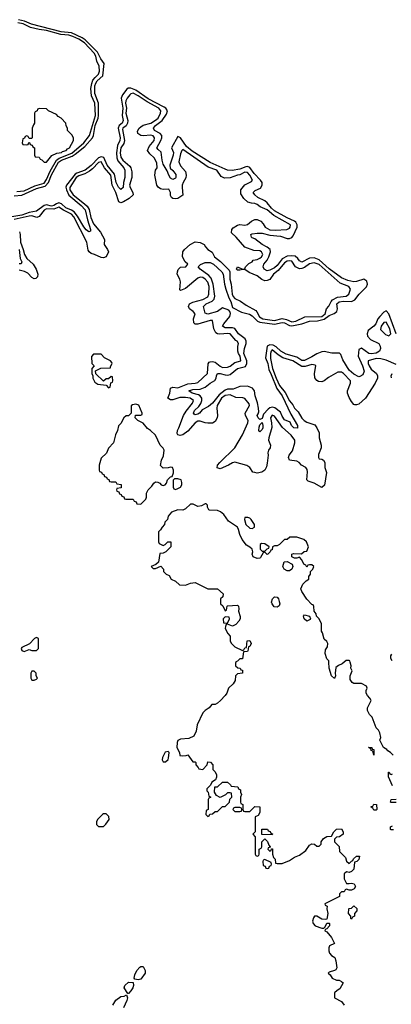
# Model space of a CAD drawing. Header units: inches. Extents: x 2710684 to 2828758, y 857022 to 965663.
# Tile 135 of 256: x 2761833 to 2764831, y 877238 to 885184. Entities that reach past the tile are written whole.
import ezdxf

# ---------------------------------------------------------------- set-up
doc = ezdxf.new("R2010")
doc.units = ezdxf.units.IN
doc.header["$MEASUREMENT"] = 0
doc.layers.add('C7867', color=7, linetype='Continuous')
doc.layers.add('C7868', color=7, linetype='Continuous')

msp = doc.modelspace()

# ---------------------------------------------------------------- linework, layer by layer
at = {"layer": 'C7867', "color": 4}
for points, elevation in [([(2763577.3, 880000), (2763574, 879990), (2763574, 879970), (2763592.7, 879952.7), (2763611.6, 879951.6), (2763618, 879938), (2763630, 879934), (2763632, 879910), (2763590, 879906), (2763574, 879890), (2763571.3, 879850), (2763554.4, 879825.6), (2763518, 879790), (2763504.7, 879750), (2763491.3, 879730), (2763452, 879690), (2763430, 879668.7), (2763410, 879658), (2763382, 879658), (2763362, 879630), (2763330, 879608.7), (2763311.3, 879590), (2763265.4, 879494.6), (2763256.9, 879443.1), (2763236.9, 879403.1), (2763196.9, 879383.1), (2763130, 879378), (2763110, 879366), (2763104.7, 879350), (2763102, 879310), (2763122, 879270), (2763125.4, 879245.4), (2763150, 879242), (2763175.3, 879244.7), (2763190, 879252), (2763230, 879194), (2763250, 879194), (2763254, 879190), (2763254, 879170), (2763274, 879150), (2763278, 879138), (2763310, 879134), (2763346, 879170), (2763350, 879194), (2763372.7, 879192.7), (2763392, 879170), (2763392.7, 879132.7), (2763410, 879114), (2763422, 879090), (2763422, 879070), (2763414, 879050), (2763382, 879030), (2763372.7, 879007.3), (2763343.6, 878976.4), (2763342, 878962), (2763354, 878950), (2763358, 878918), (2763374, 878910), (2763358, 878902), (2763354, 878890), (2763354, 878810), (2763338, 878802), (2763334, 878770), (2763350, 878754), (2763362, 878758), (2763367.3, 878772.7), (2763390, 878774), (2763410, 878794), (2763430, 878794), (2763470, 878834), (2763490, 878834), (2763506, 878850), (2763526, 878870), (2763527.3, 878892.7), (2763546, 878910), (2763542, 878942), (2763530, 878946), (2763510, 878946), (2763492.7, 878927.3), (2763450, 878908), (2763422, 878922), (2763406, 878950), (2763408, 878992), (2763430, 878994), (2763470, 879032), (2763510, 879032), (2763534, 879010), (2763538, 878998), (2763592.7, 878992.7), (2763598, 878978), (2763614, 878970), (2763614, 878950), (2763622, 878930), (2763614, 878910), (2763614, 878870), (2763618, 878858), (2763634, 878850), (2763634, 878810), (2763638, 878798), (2763650, 878794), (2763690, 878794), (2763730, 878834), (2763771.6, 878831.6), (2763770, 878786), (2763756.9, 878763.1), (2763734, 878750), (2763734, 878630), (2763714, 878610), (2763734, 878590), (2763734, 878450), (2763738, 878438), (2763750, 878434), (2763762, 878438), (2763766, 878450), (2763766, 878490), (2763782, 878498), (2763786, 878510), (2763786, 878550), (2763810, 878574), (2763832.7, 878552.7), (2763842, 878522), (2763854, 878510), (2763854, 878506), (2763838, 878502), (2763834, 878490), (2763850, 878474), (2763862, 878478), (2763866, 878494), (2763872.7, 878492.7), (2763874, 878450), (2763882, 878422), (2763894, 878410), (2763898, 878378), (2763910, 878374), (2763950, 878374), (2764010, 878398), (2764050, 878424.7), (2764090, 878442), (2764140.4, 878479.6), (2764170, 878522), (2764190, 878532), (2764211.6, 878531.6), (2764230, 878514), (2764250, 878514), (2764266, 878530), (2764266, 878550), (2764283.1, 878576.9), (2764310, 878592), (2764350, 878594), (2764368, 878630), (2764390, 878652), (2764430, 878654), (2764442, 878630), (2764442, 878610), (2764414, 878590), (2764390, 878588), (2764372, 878570), (2764374, 878550), (2764411.6, 878511.6), (2764412, 878470), (2764462, 878422), (2764470, 878394), (2764490, 878374), (2764510, 878394), (2764522, 878398), (2764527.3, 878412.7), (2764550, 878434), (2764574, 878434), (2764570, 878406), (2764554, 878390), (2764534, 878386), (2764530, 878328), (2764510, 878308.7), (2764490, 878302), (2764470, 878308), (2764452, 878290), (2764452, 878250), (2764470, 878214), (2764492, 878212), (2764510, 878216), (2764530.8, 878210.8), (2764542, 878190), (2764531.1, 878168.9), (2764510, 878158), (2764490, 878158), (2764470, 878166), (2764458, 878162), (2764450, 878146), (2764430, 878146), (2764414, 878130), (2764412.7, 878107.3), (2764294, 878050), (2764298, 878038), (2764314, 878030), (2764312, 878008), (2764318.8, 877970), (2764310, 877926), (2764298, 877922), (2764270, 877925.2), (2764230, 877948.7), (2764211.6, 877948.4), (2764203.5, 877936.5), (2764196, 877910), (2764201, 877890), (2764218, 877870), (2764270, 877851.3), (2764288, 877852), (2764298, 877862), (2764310, 877894), (2764330, 877894), (2764332, 877890), (2764331.3, 877870), (2764310, 877846), (2764298, 877842), (2764294, 877830), (2764310, 877822), (2764350, 877778), (2764372, 877730), (2764332, 877710), (2764326.4, 877693.6), (2764326, 877670), (2764332, 877650), (2764350, 877632), (2764376, 877616), (2764384.7, 877590), (2764391.1, 877531.1), (2764383.6, 877516.4), (2764374, 877510), (2764330, 877498), (2764322, 877490), (2764336.9, 877476.9), (2764354, 877450), (2764390, 877432), (2764410, 877432), (2764430, 877422), (2764442, 877410), (2764416.9, 877363.1), (2764394, 877350), (2764374, 877330), (2764374, 877290), (2764430, 877262), (2764451.6, 877231.6)], 12), ([(2764451.2, 880000), (2764434, 879986), (2764406.4, 879973.6), (2764384.7, 879955.3), (2764378, 879910), (2764382, 879890), (2764372, 879868), (2764349, 879890), (2764328.7, 879951.3), (2764326.5, 880000)], 12), ([(2764846, 879250), (2764826, 879270), (2764803.1, 879283.1), (2764794.6, 879294.6), (2764768, 879310), (2764738, 879370), (2764748, 879390), (2764738, 879430), (2764728.7, 879450), (2764708.7, 879470), (2764676.4, 879556.4), (2764656.4, 879576.4), (2764638, 879610), (2764638, 879630), (2764668, 879690), (2764658, 879710), (2764638, 879730), (2764628.7, 879750), (2764628.9, 879771.1), (2764635.3, 879790), (2764630, 879806), (2764590, 879828), (2764528.4, 879828.4), (2764516.4, 879836.4), (2764500.4, 879860.4), (2764498, 879890), (2764515.3, 879930), (2764506, 879950), (2764508, 879970), (2764498.5, 880000)], 12), ([(2764840.2, 879000.2), (2764807.3, 879072.7), (2764807.3, 879112.7), (2764812.7, 879112.7), (2764818, 879098), (2764830, 879094), (2764842, 879098)], 12), ([(2764870, 878866), (2764830, 878866), (2764826, 878870), (2764830, 878892), (2764870, 878894)], 12), ([(2764850, 878646), (2764830, 878646), (2764826, 878650), (2764826, 878670), (2764842, 878678)], 12), ([(2762586, 877230), (2762610, 877271.3), (2762650, 877302), (2762676.4, 877303.6), (2762694, 877314), (2762702, 877290), (2762698, 877270), (2762672, 877210)], 8)]:
    msp.add_lwpolyline(points, dxfattribs=dict(at, elevation=elevation))
for points, elevation in [([(2761950, 879926), (2761930, 879926), (2761922, 879910), (2761922, 879870), (2761930, 879854), (2761950, 879854), (2761970, 879862), (2761978, 879870), (2761966, 879890), (2761966, 879910)], 12), ([(2763030, 879278), (2763007.1, 879272.9), (2762984.7, 879230), (2762982, 879210), (2762990, 879194), (2763010, 879194), (2763030, 879214), (2763034.6, 879225.4), (2763038, 879270)], 12), ([(2764690, 879248.7), (2764682, 879282), (2764670, 879286), (2764666, 879306), (2764654, 879306), (2764648, 879312), (2764674, 879310), (2764678, 879298), (2764690, 879294)], 12), ([(2763610, 878826), (2763570, 878826), (2763558, 878822), (2763554, 878810), (2763570, 878794), (2763610, 878794), (2763622, 878798), (2763626, 878810), (2763622, 878822)], 12), ([(2764690, 878806), (2764682, 878822), (2764668.4, 878828.4), (2764670, 878834), (2764682, 878838), (2764690, 878852), (2764712, 878850), (2764714, 878810), (2764710, 878806)], 12), ([(2762510, 878775.3), (2762502, 878770), (2762462, 878730), (2762452, 878710), (2762454, 878690), (2762470, 878674), (2762510, 878674), (2762528.4, 878691.6), (2762554, 878730), (2762552.9, 878752.9), (2762530, 878774)], 12), ([(2763870, 878606), (2763787.3, 878607.3), (2763787.3, 878652.7), (2763831.6, 878651.6), (2763838, 878638), (2763852.7, 878632.7), (2763858, 878618), (2763872.7, 878612.7)], 12), ([(2763810, 878406), (2763798, 878402), (2763794, 878390), (2763798, 878358), (2763812.7, 878352.7), (2763818, 878338), (2763830, 878334), (2763842, 878338), (2763847.3, 878352.7), (2763862, 878358), (2763866, 878370), (2763862, 878382)], 12), ([(2764510, 877926), (2764506, 877930), (2764506, 877950), (2764486, 877970), (2764487.3, 878007.3), (2764490, 878012), (2764510, 878014), (2764530, 878032), (2764554, 878010), (2764552.7, 877992.7), (2764534, 877970), (2764534, 877950), (2764518, 877942)], 12), ([(2762790, 877435.3), (2762762, 877442), (2762758, 877450), (2762763.1, 877476.9), (2762778, 877510), (2762803.1, 877536.9), (2762810, 877542), (2762830, 877542), (2762844.7, 877510), (2762844.7, 877490), (2762810, 877442)], 8), ([(2762706, 877326), (2762675.3, 877370), (2762682, 877390), (2762710, 877418), (2762750, 877414), (2762752, 877390), (2762744.7, 877370), (2762730, 877346), (2762710, 877326)], 8)]:
    msp.add_lwpolyline(points, close=True, dxfattribs=dict(at, elevation=elevation))
at = {"layer": 'C7868', "color": 4}
for points, elevation in [([(2761790, 883762.2), (2761850, 883767.6), (2761970, 883823), (2762038.9, 883841.1), (2762065.7, 883870), (2762090, 883931.5), (2762146.7, 884033.3), (2762169.5, 884050.5), (2762256.2, 884083.8), (2762281, 884099), (2762357.7, 884162.3), (2762420.8, 884230), (2762428.3, 884250), (2762442, 884330), (2762465.5, 884390), (2762468.7, 884410), (2762468, 884510), (2762438.3, 884590), (2762440.6, 884650), (2762447.2, 884672.8), (2762459.2, 884690), (2762502.8, 884730), (2762514, 884830), (2762488.6, 884868.6), (2762462.1, 884922.1), (2762361.4, 885021.4), (2762337.6, 885037.6), (2762250, 885078), (2762166.7, 885086.7), (2761927.2, 885147.2), (2761871.6, 885171.6), (2761824.4, 885184.4)], 4), ([(2761810, 883797.1), (2761870, 883804.2), (2761955.2, 883844.8), (2762030, 883866.2), (2762050, 883895.3), (2762078.9, 883961.1), (2762129.9, 884050.1), (2762153, 884067), (2762252.7, 884107.3), (2762349.8, 884190), (2762396.5, 884250), (2762443.9, 884410), (2762440.7, 884510), (2762412.9, 884570), (2762407.9, 884630), (2762414.6, 884670), (2762424.2, 884695.8), (2762441.3, 884718.7), (2762470, 884745.3), (2762477.1, 884770), (2762475.1, 884810), (2762454.5, 884850), (2762446.2, 884890), (2762433.8, 884913.8), (2762356.3, 884996.3), (2762310, 885027.6), (2762262.6, 885050), (2762230, 885059.3), (2762165.8, 885065.8), (2762050, 885098.1), (2761990, 885103.9), (2761920.2, 885120.2), (2761862, 885150), (2761818.8, 885158.8)], 8), ([(2764870.7, 882650), (2764811.6, 882811.6), (2764790, 882833.5), (2764770, 882823.9), (2764738.5, 882790), (2764722.6, 882770), (2764706, 882730), (2764690.1, 882709.9), (2764645.1, 882674.9), (2764636.5, 882650), (2764640.2, 882630), (2764663.6, 882603.6), (2764730.5, 882570), (2764741.6, 882550), (2764743.8, 882530), (2764736.3, 882510), (2764707.8, 882492.2), (2764667.4, 882487.4), (2764649.2, 882490), (2764590, 882533.2), (2764570, 882522), (2764563.1, 882470), (2764599.7, 882390), (2764611.9, 882348.1), (2764601.4, 882318.6), (2764576.3, 882303.7), (2764570, 882302.7), (2764530, 882323), (2764490, 882354.7), (2764440.3, 882440.3), (2764423.3, 882483.3), (2764412.5, 882492.5), (2764352.2, 882492.2), (2764290, 882506), (2764270, 882503.8), (2764230, 882488.9), (2764190, 882463.1), (2764130, 882433.3), (2764110, 882434.3), (2764070, 882459.8), (2763984.3, 882484.3), (2763941.1, 882510), (2763903.2, 882543.2), (2763878, 882558), (2763850, 882561.1), (2763831, 882549), (2763816.4, 882456.4), (2763834.2, 882410), (2763842, 882362), (2763862, 882322), (2763906.8, 882206.8), (2763951.1, 882150), (2764019.5, 881999.5), (2764074.8, 881910), (2764073.2, 881886.8), (2764045.2, 881890), (2764026.6, 881910), (2764015.1, 881935.1), (2763970, 881955.1), (2763950, 881985.2), (2763936.9, 882016.9), (2763891.9, 882051.9), (2763870, 882058), (2763850, 882051.6), (2763838.4, 882041.6), (2763800.3, 881999.7), (2763790, 881966), (2763770, 881958), (2763758, 881970), (2763748, 881990), (2763757.2, 882002.8), (2763761.2, 882018.8), (2763760.9, 882050), (2763752.9, 882092.9), (2763731.8, 882150), (2763726.3, 882190), (2763711.7, 882211.7), (2763670, 882226.6), (2763610, 882225.1), (2763556.5, 882203.5), (2763510, 882202.2), (2763490, 882194.8), (2763442.6, 882157.4), (2763390, 882089.7), (2763357.6, 882062.4), (2763304.4, 882035.6), (2763284.9, 882010), (2763270, 882001.3), (2763250, 881994.5), (2763240.1, 882000.1), (2763234.5, 882010), (2763244.2, 882030), (2763278.5, 882061.5), (2763293.5, 882086.5), (2763303.1, 882110), (2763304, 882130), (2763290, 882147.8), (2763276.6, 882156.6), (2763224, 882170), (2763199, 882190), (2763230, 882200.3), (2763290, 882203.1), (2763330, 882217.4), (2763369.8, 882250.2), (2763407, 882273), (2763418.5, 882290), (2763420.4, 882310), (2763430, 882328), (2763450, 882328.9), (2763490, 882316.9), (2763510, 882316.2), (2763530, 882321.8), (2763590, 882368.1), (2763653.8, 882386.2), (2763666.5, 882410), (2763664.7, 882430), (2763641, 882490), (2763646.2, 882530), (2763661.2, 882570), (2763660.8, 882590), (2763652.1, 882610), (2763599.7, 882650), (2763570, 882691), (2763550, 882696.5), (2763490, 882697.6), (2763469.7, 882709.7), (2763480.7, 882730), (2763529.5, 882790), (2763533.6, 882813.6), (2763529.6, 882829.6), (2763520.9, 882840.9), (2763470, 882859.3), (2763430.2, 882829.8), (2763350, 882808.4), (2763330, 882816), (2763315.6, 882870), (2763338.4, 882890), (2763387.3, 882912.7), (2763402.6, 882930), (2763407.3, 882952.7), (2763394.8, 883050), (2763377.2, 883097.2), (2763359.9, 883119.9), (2763289, 883170), (2763274, 883190), (2763291.7, 883208.3), (2763330, 883224.2), (2763370, 883223.6), (2763396.4, 883210), (2763464, 883150), (2763475.8, 883130), (2763485.8, 883050), (2763497.2, 883010), (2763520.1, 882940.1), (2763537.2, 882910), (2763550, 882862.8), (2763623.3, 882823.3), (2763686.5, 882806.5), (2763710, 882794.6), (2763750.5, 882750), (2763770, 882743.5), (2763890, 882727.2), (2763950, 882739.8), (2763970, 882737.8), (2764010, 882716.5), (2764030, 882712.6), (2764110.6, 882729.4), (2764170, 882751.9), (2764234.5, 882754.5), (2764290, 882767.8), (2764330, 882798), (2764370, 882813), (2764391.9, 882828.1), (2764396.8, 882850), (2764392.6, 882890), (2764410, 882907.4), (2764446.1, 882913.8), (2764510, 882910.2), (2764536.9, 882923.1), (2764571, 882970), (2764631.3, 883028.7), (2764639.8, 883050), (2764633.1, 883073.1), (2764610, 883089.7), (2764550, 883070.8), (2764530, 883069.8), (2764480.7, 883080.7), (2764430, 883100.3), (2764330, 883172.7), (2764250, 883245.7), (2764210, 883262.2), (2764170, 883259.2), (2764110, 883227.6), (2764090, 883237.6), (2764076.8, 883256.8), (2764054.7, 883274.7), (2764030, 883278.6), (2763990, 883274.6), (2763950, 883255.3), (2763910, 883199.7), (2763890, 883182.2), (2763850, 883161.7), (2763830, 883156.9), (2763806.6, 883170), (2763797.6, 883190), (2763803, 883210), (2763830, 883244.4), (2763843.1, 883270), (2763856.4, 883310), (2763853.7, 883330), (2763830, 883349.7), (2763789, 883369), (2763730, 883415.3), (2763710, 883425.2), (2763704, 883430), (2763698, 883450), (2763710, 883456), (2763750, 883460.7), (2763790, 883460.3), (2763850, 883446), (2763936, 883436), (2763990, 883419.6), (2764010, 883419.5), (2764030, 883427), (2764039.8, 883440.2), (2764071.1, 883510), (2764072.1, 883530), (2764061.5, 883550), (2764050, 883559.3), (2763990, 883584.2), (2763890, 883640.6), (2763864.3, 883664.3), (2763830, 883707.6), (2763810, 883722.2), (2763753.6, 883750), (2763731.5, 883770), (2763718, 883790), (2763733.3, 883806.7), (2763775.3, 883824.7), (2763789.7, 883850), (2763788.5, 883870), (2763777.3, 883890), (2763723.8, 883943.8), (2763690, 883991.6), (2763670, 883998.7), (2763656.5, 883996.5), (2763610, 883979.1), (2763547.8, 883967.8), (2763510, 883969.7), (2763490, 883976.8), (2763370, 884032.2), (2763224.1, 884124.1), (2763179.7, 884159.7), (2763130, 884231.5), (2763110, 884240.9), (2763058.8, 884150), (2763073.3, 884113.3), (2763072, 884092), (2763044.2, 884010), (2763046.7, 883986.7), (2763070, 883966.7), (2763093.7, 883933.7), (2763093.1, 883910), (2763090, 883904.5), (2763070, 883895.8), (2763050, 883906.3), (2763035.6, 883930), (2763023.5, 883963.5), (2762990, 884019.3), (2762982.2, 884050), (2762975.8, 884115.8), (2762950, 884136), (2762940.7, 884150), (2762972.8, 884210), (2762979.7, 884230), (2762979.7, 884250), (2762966.9, 884266.9), (2762922, 884290), (2762912.3, 884310), (2762928.7, 884331.3), (2762982, 884370), (2763017.7, 884422.3), (2763025.1, 884450), (2763012, 884470), (2762999.2, 884479.2), (2762870, 884544.7), (2762770, 884614.9), (2762730, 884631.6), (2762709.2, 884630.8), (2762697.1, 884622.9), (2762662.5, 884577.5), (2762651.3, 884550), (2762664.6, 884470), (2762660.9, 884410), (2762668.4, 884370), (2762659.1, 884350), (2762636.9, 884330), (2762627, 884310), (2762644.8, 884230), (2762642.3, 884210), (2762623.2, 884170), (2762613.7, 884110), (2762616.8, 884070), (2762626.2, 884046.2), (2762673.6, 883990), (2762681.8, 883970), (2762682.4, 883910), (2762670.2, 883870), (2762667.3, 883830), (2762650, 883815.1), (2762630, 883831.8), (2762611.1, 883870), (2762597.7, 883937.7), (2762537.8, 884010), (2762511.6, 884071.6), (2762490, 884078.2), (2762470, 884068.2), (2762410, 884007.2), (2762362.4, 883970), (2762293.3, 883946.7), (2762281.7, 883938.3), (2762211.9, 883850), (2762206.7, 883833.3), (2762210.1, 883810), (2762229.5, 883769.5), (2762330, 883685.4), (2762362.3, 883650), (2762379.3, 883570), (2762404.9, 883490), (2762403.6, 883476.4), (2762390, 883472.7), (2762370, 883487.8), (2762350, 883511.5), (2762299.8, 883599.8), (2762273.2, 883633.2), (2762250, 883648.3), (2762205.9, 883665.9), (2762170, 883698), (2762150, 883705.8), (2762130, 883699), (2762110, 883683.9), (2762090, 883679.5), (2762050, 883689.2), (2762030, 883684.5), (2761970, 883637.8), (2761910, 883627.9), (2761850, 883607.1), (2761770, 883594.3)], 4), ([(2764870, 882402), (2764790, 882435.6), (2764746.6, 882446.6), (2764710, 882449.7), (2764644, 882430), (2764643.8, 882410), (2764652.7, 882390), (2764670, 882364.9), (2764710.7, 882330), (2764719.1, 882310), (2764719.1, 882290), (2764700.7, 882250), (2764622.8, 882130), (2764570, 882082), (2764550, 882075.3), (2764536.4, 882076.4), (2764530, 882078), (2764510, 882102), (2764490, 882135.3), (2764477, 882170), (2764477, 882190), (2764500.7, 882250), (2764500.7, 882270), (2764445.2, 882330), (2764430, 882339.5), (2764400.9, 882339.1), (2764324.2, 882295.8), (2764290, 882269.7), (2764270, 882262.4), (2764244.9, 882264.9), (2764230, 882272.3), (2764213.4, 882293.4), (2764212.8, 882330), (2764221.2, 882390), (2764216.6, 882396.6), (2764190, 882400.7), (2764135.2, 882384.7), (2764110, 882386.6), (2764038, 882430), (2763955.2, 882455.2), (2763918.4, 882478.4), (2763870, 882520.7), (2763862, 882510), (2763857.4, 882490), (2763855.6, 882450), (2763874, 882370), (2763903, 882290), (2763930, 882232.2), (2763975.5, 882175.5), (2764010, 882108.5), (2764035.9, 882075.9), (2764050, 882048.4), (2764078.7, 882018.7), (2764110, 881968.2), (2764128.4, 881948.4), (2764150, 881936.5), (2764213.4, 881913.4), (2764230, 881891), (2764250.3, 881850.3), (2764250.5, 881810), (2764265.5, 881750), (2764265.5, 881730), (2764244.9, 881675.1), (2764244.9, 881650), (2764250, 881641), (2764270, 881638.8), (2764284.7, 881630), (2764294, 881610), (2764294.8, 881570), (2764307.3, 881530), (2764293.4, 881426.6), (2764270, 881409.2), (2764210, 881444), (2764160.2, 881460.2), (2764149, 881470), (2764156, 881536), (2764152.9, 881552.9), (2764142, 881570), (2764108, 881590), (2764088.7, 881610), (2764070, 881621.2), (2764009, 881630), (2764001.2, 881650), (2764006, 881670), (2764034.5, 881705.5), (2764052.7, 881770), (2764052.7, 881790), (2764022.9, 881830), (2763952.1, 881892.1), (2763890, 881984.5), (2763870, 881991.6), (2763855.5, 881970), (2763866, 881930), (2763866.1, 881893.9), (2763842, 881810), (2763840.7, 881790), (2763857.3, 881750), (2763854, 881730), (2763841, 881710), (2763834.8, 881690), (2763837.3, 881670), (2763830, 881606), (2763823.5, 881576.5), (2763810, 881548.7), (2763787.3, 881532.7), (2763750, 881525.2), (2763729.1, 881529.1), (2763713.6, 881533.6), (2763689.2, 881569.2), (2763665.2, 881585.2), (2763570, 881612.7), (2763550, 881609.2), (2763518, 881590), (2763450, 881560.9), (2763427.2, 881567.2), (2763429.4, 881590), (2763446.6, 881610), (2763569.8, 881730.2), (2763630, 881834.8), (2763674.3, 881930), (2763677.4, 881950), (2763654.3, 881990), (2763652.3, 882010), (2763687.3, 882070), (2763685.4, 882085.4), (2763650, 882126.6), (2763633.1, 882133.1), (2763576.6, 882136.6), (2763530, 882156.3), (2763490, 882152.4), (2763462.3, 882130), (2763427.4, 882070), (2763423.7, 882050), (2763430.3, 881989.7), (2763426.4, 881970), (2763410, 881942.7), (2763390, 881929.4), (2763350, 881927), (2763330, 881929.6), (2763290, 881944.5), (2763270, 881945.1), (2763250, 881931.6), (2763190, 881864), (2763150, 881833.2), (2763127.6, 881827.6), (2763110, 881834), (2763104.2, 881844.2), (2763105.6, 881870), (2763117, 881890), (2763153.6, 881990), (2763175.3, 882024.7), (2763227.3, 882090), (2763234.5, 882110), (2763209.7, 882129.7), (2763170, 882136.1), (2763125.7, 882134.3), (2763070, 882116.2), (2763050, 882115.1), (2763029.4, 882130), (2763044.5, 882170), (2763049.4, 882210.6), (2763070, 882219.1), (2763110, 882213.4), (2763190, 882246), (2763250, 882250.5), (2763270, 882256.3), (2763349.3, 882330), (2763354, 882406), (2763360.7, 882419.3), (2763370, 882424), (2763390, 882426), (2763410, 882421.6), (2763450, 882387.7), (2763470, 882377.3), (2763510, 882380.7), (2763530, 882387.3), (2763570, 882418.8), (2763617.2, 882430), (2763610.9, 882470), (2763598.4, 882490), (2763594, 882510), (2763592.3, 882547.7), (2763599, 882570), (2763588.7, 882590), (2763576.6, 882596.6), (2763532.3, 882650), (2763512.7, 882652.7), (2763447, 882647), (2763428.5, 882648.4), (2763416.1, 882656.1), (2763400.7, 882690), (2763390, 882758), (2763370, 882756), (2763270, 882726), (2763247.6, 882727.6), (2763238.6, 882738.6), (2763236.2, 882770), (2763249.3, 882810), (2763234, 882830), (2763202.7, 882850), (2763194.5, 882870), (2763204.5, 882890), (2763230, 882905.7), (2763310, 882926), (2763350, 882946.4), (2763358, 882970), (2763363.1, 883030), (2763350, 883067), (2763330, 883089.5), (2763310, 883102.4), (2763290, 883107.3), (2763270, 883099.5), (2763170, 883014.5), (2763130, 882999), (2763124.1, 883004.1), (2763129.8, 883070), (2763125.1, 883090), (2763103.6, 883130), (2763105.6, 883150), (2763113, 883167), (2763130, 883187.3), (2763174, 883190), (2763188.7, 883210), (2763169.2, 883229.2), (2763148, 883270), (2763148.7, 883310), (2763162, 883330), (2763209.1, 883370.9), (2763250, 883391.3), (2763290, 883386), (2763322, 883370), (2763331.3, 883350), (2763350.6, 883330.6), (2763387.3, 883307.3), (2763404.9, 883270), (2763452.7, 883232.8), (2763523.8, 883163.8), (2763528.5, 883148.5), (2763528.9, 883090), (2763539.5, 883050), (2763546.7, 882970), (2763554.9, 882950), (2763570, 882934.9), (2763613.3, 882913.3), (2763659.8, 882879.8), (2763737.1, 882837.1), (2763747.1, 882827.1), (2763766.9, 882786.9), (2763794.8, 882770), (2763890, 882757.2), (2763950, 882771.5), (2763984.4, 882764.4), (2764030, 882745.2), (2764062, 882750), (2764134.5, 882785.5), (2764270, 882790.3), (2764296.4, 882810), (2764309.6, 882850.4), (2764327.7, 882872.3), (2764345.6, 882910), (2764356.6, 882923.4), (2764395.8, 882944.2), (2764466.6, 882953.4), (2764488.7, 882970), (2764502, 883010), (2764488.7, 883030), (2764418, 883058), (2764250, 883209.7), (2764210, 883222.7), (2764170, 883213.5), (2764130, 883184.7), (2764110, 883175.4), (2764090, 883172.8), (2764058, 883190), (2764030, 883235.1), (2764010, 883238.9), (2763990, 883236), (2763970, 883222.4), (2763919.8, 883160.2), (2763882, 883130), (2763851.4, 883088.6), (2763830, 883078.7), (2763810, 883076.9), (2763786.9, 883086.9), (2763750, 883117), (2763683.6, 883143.6), (2763650, 883168.7), (2763630, 883168.7), (2763610, 883162), (2763590, 883164), (2763582, 883170), (2763590, 883190.7), (2763630, 883172), (2763650, 883174), (2763654, 883190), (2763682, 883218), (2763708, 883230), (2763716.4, 883243.6), (2763750, 883247.7), (2763770, 883259.1), (2763782.7, 883270), (2763793.6, 883290), (2763785.2, 883310), (2763770, 883318.4), (2763722, 883322), (2763650, 883349), (2763579.3, 883430), (2763543.3, 883463.3), (2763544.5, 883490), (2763554.8, 883505.2), (2763590, 883526), (2763610, 883531.3), (2763650, 883526.8), (2763670, 883531.3), (2763702.5, 883557.5), (2763730, 883570.7), (2763750, 883570.7), (2763778, 883558), (2763797.5, 883537.5), (2763814, 883510), (2763851.2, 883488.8), (2763895.1, 883484.9), (2763988, 883490), (2764010, 883502), (2764015.6, 883510), (2764018.4, 883530), (2763884.1, 883604.1), (2763829.2, 883650), (2763774.3, 883674.3), (2763750, 883693.6), (2763730, 883702), (2763703.7, 883703.7), (2763672.9, 883712.9), (2763642, 883742), (2763618, 883778), (2763617, 883810), (2763650, 883850.8), (2763702.7, 883877.3), (2763711.8, 883888.2), (2763691.1, 883930), (2763670, 883951.5), (2763650, 883953), (2763610, 883931.8), (2763589.2, 883929.2), (2763530, 883907.6), (2763485.4, 883905.4), (2763459.3, 883919.3), (2763422.7, 883970), (2763354.5, 883994.5), (2763150, 884137), (2763142, 884130), (2763130, 884102), (2763118, 884038), (2763130, 884006), (2763170, 883958), (2763176.3, 883930), (2763173, 883907), (2763150.8, 883870), (2763144.9, 883850), (2763142.8, 883830), (2763150.7, 883769.3), (2763110, 883742), (2763090, 883738), (2763070, 883742), (2763058, 883750), (2763050, 883766), (2763048.7, 883790), (2763036.5, 883816.5), (2762990, 883815.1), (2762970, 883819.5), (2762951.5, 883831.5), (2762940.7, 883850), (2762922.7, 883930), (2762929.3, 883970), (2762941.2, 883990), (2762938.4, 884030), (2762917, 884070), (2762882, 884102), (2762865.2, 884130), (2762877.7, 884162.3), (2762917.6, 884210), (2762921.6, 884230), (2762910, 884246.6), (2762890, 884253), (2762830, 884247.3), (2762809.6, 884249.6), (2762786.2, 884266.2), (2762784.8, 884284.8), (2762797, 884310), (2762810, 884320.4), (2762830, 884332), (2762890, 884350.4), (2762930, 884372.2), (2762950, 884390.7), (2762969.5, 884430), (2762971.2, 884450), (2762955.6, 884470), (2762861.3, 884521.3), (2762790, 884570.6), (2762750, 884590.8), (2762730, 884586.3), (2762721.7, 884578.3), (2762699, 884550), (2762690.3, 884530), (2762687.6, 884510), (2762694.7, 884470), (2762690.3, 884430), (2762704.4, 884370), (2762703.1, 884350), (2762691.5, 884328.5), (2762666, 884310), (2762662.3, 884297.7), (2762679.6, 884210), (2762673.9, 884186.1), (2762649.5, 884150.5), (2762645, 884110), (2762650, 884074.8), (2762664.9, 884050), (2762722.3, 884002.3), (2762730.8, 883990), (2762736.7, 883956.7), (2762737.1, 883910), (2762720.3, 883850), (2762724.6, 883830), (2762746.4, 883790), (2762747.7, 883770), (2762717.4, 883742.6), (2762670, 883714), (2762650, 883706.6), (2762634.2, 883714.2), (2762609.7, 883790), (2762580.3, 883850), (2762568.5, 883930), (2762516.5, 883990), (2762490, 884038.3), (2762470, 884032.8), (2762419.9, 883980.1), (2762396.9, 883963.1), (2762358.6, 883941.4), (2762310, 883924.4), (2762290, 883910.7), (2762236.5, 883830), (2762237.4, 883810), (2762263.8, 883770), (2762357.4, 883697.4), (2762378.2, 883678.2), (2762393.6, 883653.6), (2762407, 883587.1), (2762430, 883536.4), (2762485.7, 883470), (2762517.3, 883410), (2762516, 883370), (2762542.8, 883330), (2762550.6, 883310), (2762530.8, 883270), (2762510, 883261.2), (2762490, 883264), (2762438, 883290), (2762410, 883297.2), (2762394, 883310), (2762385.6, 883325.6), (2762374, 883390), (2762270, 883592.4), (2762250, 883614.6), (2762185.9, 883645.9), (2762150, 883671.6), (2762110, 883654.3), (2762050, 883657.8), (2762030, 883646.9), (2761990, 883595.1), (2761971.7, 883588.3), (2761930, 883600.8), (2761910, 883599.8), (2761789.1, 883570.9)], 8), ([(2761832.9, 883472.9), (2761838, 883450), (2761840.2, 883390), (2761862.3, 883330), (2761871.7, 883290), (2761890, 883258.4), (2761941.3, 883210), (2761965.3, 883170), (2761979.1, 883130), (2761977.3, 883110), (2761964.5, 883095.5), (2761950, 883092.3), (2761930, 883103.7), (2761898, 883138), (2761871.6, 883151.6), (2761830, 883163.1)], 8), ([(2761828.9, 883330), (2761836.7, 883256.7), (2761850.4, 883229.6), (2761844.7, 883215.3), (2761830, 883215.1)], 4), ([(2764834, 882294), (2764829.3, 882310), (2764837.2, 882330)], 8), ([(2764326.5, 880000), (2764326, 880010), (2764310, 880026), (2764298, 880070), (2764300.4, 880099.6), (2764316.4, 880123.6), (2764318, 880150), (2764310, 880166), (2764290, 880186), (2764276.4, 880236.4), (2764268.4, 880248.4), (2764267.3, 880307.3), (2764248, 880350), (2764228, 880370), (2764226, 880390), (2764208, 880410), (2764207.3, 880447.3), (2764202, 880462), (2764190, 880466), (2764150, 880508), (2764108.7, 880570), (2764102, 880590), (2764118, 880630), (2764143.1, 880656.9), (2764166, 880670), (2764166, 880690), (2764178, 880710), (2764178, 880730), (2764198, 880750), (2764206, 880770), (2764190, 880786), (2764170, 880786), (2764158, 880782), (2764150, 880766), (2764142, 880782), (2764126, 880790), (2764110, 880826), (2764090, 880846), (2764070, 880838), (2764050, 880838), (2764028, 880850), (2764028, 880870), (2764043.1, 880876.9), (2764107.3, 880872.7), (2764128.7, 880891.3), (2764150, 880894), (2764162, 880930), (2764148, 880970), (2764126, 880990), (2764070, 881008.7), (2764012.7, 881007.3), (2763991.6, 880988.4), (2763970, 880988), (2763930, 880948), (2763910, 880938), (2763890, 880938), (2763874, 880930), (2763870, 880906), (2763858, 880902), (2763854, 880890), (2763834, 880870), (2763830, 880868), (2763810, 880886), (2763798, 880882), (2763776.9, 880843.1), (2763770, 880838), (2763750, 880835.3), (2763718, 880850), (2763708.7, 880870), (2763715.3, 880890), (2763708.7, 880910), (2763690, 880928.7), (2763664, 880944), (2763628.4, 880988.4), (2763608.9, 881028.9), (2763599, 881070), (2763590, 881088), (2763518, 881138), (2763479, 881190), (2763452.9, 881212.9), (2763430, 881223.7), (2763365.2, 881225.2), (2763358, 881230), (2763348, 881250), (2763347.3, 881267.3), (2763336.4, 881276.4), (2763330, 881278), (2763298.8, 881261.2), (2763270, 881255.3), (2763234, 881274), (2763210, 881275.3), (2763170, 881238), (2763150, 881226), (2763110, 881228.7), (2763058, 881210), (2763030, 881178), (2763024.7, 881150), (2763004.7, 881130), (2763002, 881110), (2762982, 881090), (2762970, 881066), (2762954, 881050), (2762954, 880970), (2762958, 880958), (2762990, 880942), (2763006, 880950), (2763028.4, 880971.6), (2763051.3, 880971.3), (2763052, 880930), (2763011.6, 880888.4), (2762990, 880878), (2762964.7, 880875.3), (2762952.7, 880807.3), (2762932.7, 880787.3), (2762894, 880770), (2762910, 880754), (2762930, 880754), (2762972.7, 880772.7), (2762994, 880750), (2762994, 880730), (2763014, 880710), (2763038, 880698), (2763054, 880670), (2763090, 880654), (2763123.6, 880623.6), (2763170, 880622), (2763210, 880638), (2763250, 880642), (2763350, 880592), (2763430, 880592), (2763474, 880550), (2763472.7, 880527.3), (2763454, 880510), (2763454, 880470), (2763472.7, 880452.7), (2763490, 880414), (2763502, 880418), (2763506, 880450), (2763510, 880454), (2763590, 880458), (2763598, 880450), (2763601, 880430), (2763598, 880410), (2763611.6, 880368.4), (2763612, 880350), (2763602, 880330), (2763576.9, 880303.1), (2763551.1, 880288.9), (2763510, 880306), (2763498, 880302), (2763492.7, 880287.3), (2763492, 880270), (2763512, 880230), (2763532, 880210), (2763532, 880170), (2763542, 880150), (2763570, 880122), (2763630, 880094), (2763642, 880098), (2763650, 880114), (2763662, 880118), (2763667.3, 880172.7), (2763690, 880174), (2763702, 880150), (2763690, 880126), (2763678, 880122), (2763674, 880090), (2763670, 880086), (2763638, 880082), (2763630, 880026), (2763610, 880026), (2763590, 880006), (2763578, 880002), (2763577.3, 880000)], 12), ([(2764838, 880010), (2764828.7, 880030), (2764828, 880050), (2764836.4, 880063.6)], 8), ([(2764498.5, 880000), (2764495.3, 880010), (2764490, 880014), (2764467.1, 880012.9), (2764451.2, 880000)], 12)]:
    msp.add_lwpolyline(points, dxfattribs=dict(at, elevation=elevation))
for points, elevation in [([(2761992.7, 884467.3), (2761978, 884462), (2761974, 884450), (2761958, 884442), (2761954, 884430), (2761954, 884350), (2761943.6, 884336.4), (2761934, 884310), (2761934, 884230), (2761930, 884226), (2761910, 884226), (2761902, 884242), (2761890, 884246), (2761878, 884242), (2761872.7, 884227.3), (2761858, 884222), (2761854, 884190), (2761858, 884178), (2761890, 884174), (2761902, 884178), (2761907.3, 884192.7), (2761912.7, 884192.7), (2761918, 884178), (2761932.7, 884172.7), (2761938, 884158), (2761954, 884150), (2761954, 884090), (2761958, 884078), (2761990, 884074), (2761998, 884058), (2762012.7, 884052.7), (2762030, 884034), (2762050, 884034), (2762092.9, 884087.1), (2762133.8, 884106.2), (2762170, 884111.3), (2762179.3, 884120.7), (2762208, 884130), (2762218, 884142), (2762234, 884150), (2762268, 884210), (2762268, 884230), (2762254.6, 884254.6), (2762218, 884290), (2762218, 884310), (2762208.4, 884328.4), (2762206, 884350), (2762168.4, 884388.4), (2762143.1, 884403.1), (2762130, 884418), (2762066, 884450), (2762050, 884466)], 12), ([(2764790, 882744), (2764770, 882741.2), (2764748.7, 882710), (2764744.5, 882684.5), (2764783.4, 882643.4), (2764810, 882633), (2764827, 882650), (2764819.1, 882690)], 8), ([(2762490, 882486), (2762430, 882486), (2762412.7, 882467.3), (2762414, 882410), (2762434, 882390), (2762414, 882370), (2762414, 882330), (2762422, 882310), (2762422, 882290), (2762439.6, 882259.6), (2762463.6, 882243.6), (2762530, 882234), (2762550, 882214), (2762562, 882218), (2762567.3, 882252.7), (2762582, 882258), (2762586, 882270), (2762582, 882302), (2762570, 882306), (2762550, 882286), (2762530, 882286), (2762510, 882266), (2762447.3, 882327.3), (2762446, 882350), (2762488.7, 882371.3), (2762566, 882374), (2762566, 882386), (2762578, 882410), (2762576.4, 882416.4), (2762566, 882430), (2762516.4, 882456.4)], 12), ([(2762770, 882082), (2762743.6, 882076.4), (2762732, 882068), (2762732, 882008), (2762711.6, 881988.4), (2762692.7, 881987.3), (2762674, 881970), (2762650, 881926), (2762630, 881906), (2762622, 881870), (2762605.4, 881834.6), (2762591.3, 881768.7), (2762550, 881726), (2762532.7, 881687.3), (2762490, 881646), (2762474, 881590), (2762474, 881550), (2762478, 881538), (2762492.7, 881532.7), (2762498, 881518), (2762512.7, 881512.7), (2762518, 881498), (2762532.7, 881492.7), (2762538, 881478), (2762552.7, 881472.7), (2762558, 881458), (2762570, 881454), (2762610, 881454), (2762618, 881438), (2762652.7, 881432.7), (2762652.7, 881407.3), (2762618, 881402), (2762614, 881390), (2762618, 881378), (2762632.7, 881372.7), (2762638, 881358), (2762652.7, 881352.7), (2762658, 881338), (2762672.7, 881332.7), (2762678, 881318), (2762690, 881314), (2762750, 881314), (2762758, 881298), (2762772.7, 881292.7), (2762778, 881278), (2762810, 881274), (2762850, 881314), (2762855.3, 881330), (2762856.4, 881363.6), (2762868.7, 881391.3), (2762900.4, 881419.6), (2762916.4, 881443.6), (2762930, 881454), (2762947.3, 881452.7), (2762963.6, 881443.6), (2762974, 881430), (2762990, 881424.7), (2763006, 881430), (2763016.4, 881443.6), (2763026, 881470), (2763050, 881494), (2763062, 881498), (2763073.6, 881526.4), (2763075.3, 881550), (2763066, 881570), (2763050, 881574), (2763030, 881568), (2762990, 881566), (2762970, 881586), (2762978, 881630), (2762994.6, 881665.4), (2762998, 881710), (2762990, 881726), (2762966, 881750), (2762928, 881830), (2762888, 881870), (2762865.2, 881885.2), (2762830, 881928), (2762786, 881950), (2762766, 881970), (2762768.4, 881991.6), (2762810, 881992), (2762822, 881998), (2762822, 882010), (2762794, 882074)], 12), ([(2763770, 881858), (2763762, 881870), (2763764.7, 881895.3), (2763770, 881914), (2763790, 881934), (2763796, 881910), (2763794.8, 881890), (2763790, 881878)], 4), ([(2763110, 881479), (2763082, 881478), (2763072.7, 881467.3), (2763072.7, 881412.7), (2763078, 881398), (2763090, 881394), (2763110, 881402), (2763130, 881412), (2763142, 881430), (2763142, 881450), (2763135.3, 881470)], 12), ([(2763672.7, 881167.3), (2763650, 881166), (2763646, 881150), (2763658, 881110), (2763690, 881082), (2763710, 881078), (2763728, 881090), (2763728, 881110), (2763702, 881150), (2763690, 881162)], 12), ([(2763783.6, 880956.4), (2763774, 880950), (2763774, 880910), (2763790, 880894), (2763810, 880894), (2763830, 880914), (2763842, 880918), (2763846, 880930), (2763810, 880955.3)], 12), ([(2763990, 880737.2), (2763968, 880750), (2763955.3, 880770), (2763966, 880810), (2763991.6, 880811.6), (2764031.1, 880791.1), (2764038, 880770), (2764030, 880748.7), (2764010, 880737.2)], 12), ([(2763910, 880442), (2763885.2, 880445.2), (2763869.1, 880469.1), (2763864.7, 880484.7), (2763874, 880510), (2763890, 880526), (2763910, 880524.7), (2763921, 880510), (2763926.8, 880490), (2763930.8, 880470), (2763926, 880454)], 12), ([(2764150, 880329.2), (2764128.7, 880350), (2764124, 880370), (2764130, 880382), (2764172, 880370), (2764178, 880350), (2764175.3, 880344.7)], 12), ([(2763490, 880366), (2763474, 880350), (2763478, 880318), (2763510, 880314), (2763526, 880350), (2763522, 880362)], 12), ([(2761970, 880198), (2761954, 880190), (2761912, 880148), (2761850, 880118), (2761844.7, 880110), (2761850, 880094), (2761870, 880086), (2761910, 880102), (2761930, 880094), (2761970, 880094), (2761986, 880110), (2761986, 880190)], 12)]:
    msp.add_lwpolyline(points, close=True, dxfattribs=dict(at, elevation=elevation))

doc.saveas('drawing.dxf')
